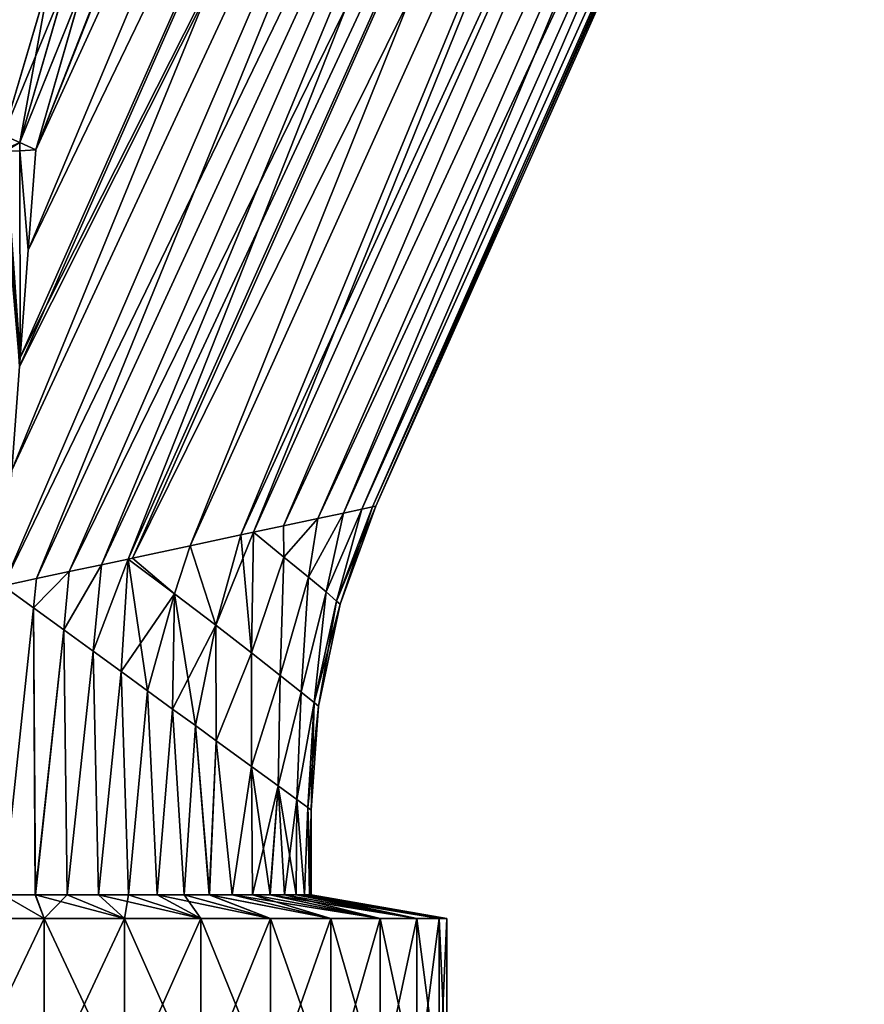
# Model space of a CAD drawing. Header units: millimetres. Extents: x -111 to 111, y -375 to 358.
# Tile 12 of 27: x 1 to 46, y 5 to 57. Entities that reach past the tile are written whole.
import ezdxf

# ---------------------------------------------------------------- set-up
doc = ezdxf.new("R2010")
doc.units = ezdxf.units.MM
doc.header["$LTSCALE"] = 65.185185
for name, color, linetype in [('10', 7, 'CONTINUOUS'), ('11', 7, 'CONTINUOUS'), ('14', 7, 'CONTINUOUS'), ('15', 7, 'CONTINUOUS'), ('16', 7, 'CONTINUOUS'), ('17', 7, 'CONTINUOUS'), ('21', 7, 'CONTINUOUS'), ('22', 7, 'CONTINUOUS'), ('34', 7, 'CONTINUOUS'), ('35', 7, 'CONTINUOUS'), ('36', 7, 'CONTINUOUS'), ('37', 7, 'CONTINUOUS'), ('38', 7, 'CONTINUOUS'), ('39', 7, 'CONTINUOUS'), ('6', 7, 'CONTINUOUS'), ('8', 7, 'CONTINUOUS'), ('9', 7, 'CONTINUOUS')]:
    doc.layers.add(name, color=color, linetype=linetype)

msp = doc.modelspace()

# ---------------------------------------------------------------- linework, layer by layer
at = {"layer": '10', "color": 7, "linetype": 'CONTINUOUS', "true_color": 0xa2afbf}
for points in [[(19.771, 31.22, -2.255), (19.958, 31.26), (17.859, 26.18, -2.646), (19.771, 31.22, -2.255)], [(19.958, 31.26), (18.049, 26.016), (17.859, 26.18, -2.646), (19.958, 31.26)], [(19.2, 31.098, -4.504), (19.771, 31.22, -2.255), (17.859, 26.18, -2.646), (19.2, 31.098, -4.504)], [(15.014, 30.205, -10.871), (16.843, 30.595, -8.852), (15.037, 28.522, -10.087), (15.014, 30.205, -10.871)], [(16.843, 30.595, -8.852), (16.345, 27.455, -7.74), (15.037, 28.522, -10.087), (16.843, 30.595, -8.852)], [(16.843, 30.595, -8.852), (18.232, 30.891, -6.713), (16.345, 27.455, -7.74), (16.843, 30.595, -8.852)], [(18.232, 30.891, -6.713), (17.289, 26.665, -5.242), (16.345, 27.455, -7.74), (18.232, 30.891, -6.713)], [(18.232, 30.891, -6.713), (19.2, 31.098, -4.504), (17.289, 26.665, -5.242), (18.232, 30.891, -6.713)], [(19.2, 31.098, -4.504), (17.859, 26.18, -2.646), (17.289, 26.665, -5.242), (19.2, 31.098, -4.504)], [(13.403, 29.861, -12.226), (15.014, 30.205, -10.871), (15.037, 28.522, -10.087), (13.403, 29.861, -12.226)], [(10.022, 29.139, -14.269), (12.735, 29.718, -12.704), (11.394, 24.882, -12.499), (10.022, 29.139, -14.269)], [(12.735, 29.718, -12.704), (13.403, 29.861, -12.226), (11.394, 24.882, -12.499), (12.735, 29.718, -12.704)], [(13.403, 29.861, -12.226), (13.297, 23.407, -10.44), (11.394, 24.882, -12.499), (13.403, 29.861, -12.226)], [(13.297, 23.407, -10.44), (13.403, 29.861, -12.226), (15.037, 28.522, -10.087), (13.297, 23.407, -10.44)], [(6.925, 28.478, -15.475), (10.022, 29.139, -14.269), (9.173, 26.572, -14.216), (6.925, 28.478, -15.475)], [(10.022, 29.139, -14.269), (11.394, 24.882, -12.499), (9.173, 26.572, -14.216), (10.022, 29.139, -14.269)], [(6.693, 28.429, -15.545), (6.925, 28.478, -15.475), (9.173, 26.572, -14.216), (6.693, 28.429, -15.545)], [(14.834, 22.197, -8.095), (13.297, 23.407, -10.44), (15.037, 28.522, -10.087), (14.834, 22.197, -8.095)], [(16.345, 27.455, -7.74), (14.834, 22.197, -8.095), (15.037, 28.522, -10.087), (16.345, 27.455, -7.74)], [(3.542, 27.756, -16.238), (5.261, 28.123, -15.916), (3.247, 24.636, -16.177), (3.542, 27.756, -16.238)], [(3.247, 24.636, -16.177), (5.261, 28.123, -15.916), (4.814, 23.496, -15.782), (3.247, 24.636, -16.177)], [(5.261, 28.123, -15.916), (6.693, 28.429, -15.545), (4.814, 23.496, -15.782), (5.261, 28.123, -15.916)], [(4.814, 23.496, -15.782), (6.693, 28.429, -15.545), (6.317, 22.403, -15.243), (4.814, 23.496, -15.782)], [(6.317, 22.403, -15.243), (6.693, 28.429, -15.545), (9.173, 26.572, -14.216), (6.317, 22.403, -15.243)], [(1.783, 27.382, -16.434), (3.542, 27.756, -16.238), (1.636, 25.808, -16.419), (1.783, 27.382, -16.434)], [(1.636, 25.808, -16.419), (3.542, 27.756, -16.238), (3.247, 24.636, -16.177), (1.636, 25.808, -16.419)], [(15.964, 21.296, -5.526), (14.834, 22.197, -8.095), (16.345, 27.455, -7.74), (15.964, 21.296, -5.526)], [(17.289, 26.665, -5.242), (15.964, 21.296, -5.526), (16.345, 27.455, -7.74), (17.289, 26.665, -5.242)], [(0, 27, -16.5), (1.783, 27.382, -16.434), (1.636, 25.808, -16.419), (0, 27, -16.5)], [(7.739, 21.367, -14.572), (6.317, 22.403, -15.243), (9.173, 26.572, -14.216), (7.739, 21.367, -14.572)], [(9.068, 20.399, -13.785), (7.739, 21.367, -14.572), (9.173, 26.572, -14.216), (9.068, 20.399, -13.785)], [(11.394, 24.882, -12.499), (9.068, 20.399, -13.785), (9.173, 26.572, -14.216), (11.394, 24.882, -12.499)], [(16.656, 20.74, -2.802), (15.964, 21.296, -5.526), (17.289, 26.665, -5.242), (16.656, 20.74, -2.802)], [(17.859, 26.18, -2.646), (16.656, 20.74, -2.802), (17.289, 26.665, -5.242), (17.859, 26.18, -2.646)], [(18.049, 26.016), (16.656, 20.74, -2.802), (17.859, 26.18, -2.646), (18.049, 26.016)], [(16.888, 20.551), (16.656, 20.74, -2.802), (18.049, 26.016), (16.888, 20.551)], [(10.293, 19.508, -12.896), (9.068, 20.399, -13.785), (11.394, 24.882, -12.499), (10.293, 19.508, -12.896)], [(11.408, 18.697, -11.921), (10.293, 19.508, -12.896), (11.394, 24.882, -12.499), (11.408, 18.697, -11.921)], [(13.297, 23.407, -10.44), (11.408, 18.697, -11.921), (11.394, 24.882, -12.499), (13.297, 23.407, -10.44)], [(13.294, 17.323, -9.773), (11.408, 18.697, -11.921), (13.297, 23.407, -10.44), (13.294, 17.323, -9.773)], [(14.834, 22.197, -8.095), (13.294, 17.323, -9.773), (13.297, 23.407, -10.44), (14.834, 22.197, -8.095)], [(14.727, 16.281, -7.441), (13.294, 17.323, -9.773), (14.834, 22.197, -8.095), (14.727, 16.281, -7.441)], [(15.964, 21.296, -5.526), (14.727, 16.281, -7.441), (14.834, 22.197, -8.095), (15.964, 21.296, -5.526)], [(15.723, 15.556, -5.003), (14.727, 16.281, -7.441), (15.964, 21.296, -5.526), (15.723, 15.556, -5.003)], [(16.656, 20.74, -2.802), (15.723, 15.556, -5.003), (15.964, 21.296, -5.526), (16.656, 20.74, -2.802)], [(16.308, 15.13, -2.51), (15.723, 15.556, -5.003), (16.656, 20.74, -2.802), (16.308, 15.13, -2.51)], [(16.888, 20.551), (16.308, 15.13, -2.51), (16.656, 20.74, -2.802), (16.888, 20.551)], [(16.5, 14.991), (16.308, 15.13, -2.51), (16.888, 20.551), (16.5, 14.991)]]:
    msp.add_3dface(points, dxfattribs=at)
at = {"layer": '11', "color": 7, "linetype": 'CONTINUOUS', "true_color": 0xa2afbf}
for points in [[(19.771, 31.22, 2.255), (19.2, 31.098, 4.504), (17.859, 26.18, 2.646), (19.771, 31.22, 2.255)], [(18.049, 26.016), (19.771, 31.22, 2.255), (17.859, 26.18, 2.646), (18.049, 26.016)], [(19.958, 31.26), (19.771, 31.22, 2.255), (18.049, 26.016), (19.958, 31.26)], [(16.843, 30.595, 8.852), (15.013, 30.205, 10.872), (15.037, 28.522, 10.087), (16.843, 30.595, 8.852)], [(16.345, 27.455, 7.74), (16.843, 30.595, 8.852), (15.037, 28.522, 10.087), (16.345, 27.455, 7.74)], [(18.232, 30.891, 6.713), (16.843, 30.595, 8.852), (16.345, 27.455, 7.74), (18.232, 30.891, 6.713)], [(17.289, 26.665, 5.242), (18.232, 30.891, 6.713), (16.345, 27.455, 7.74), (17.289, 26.665, 5.242)], [(19.2, 31.098, 4.504), (18.232, 30.891, 6.713), (17.289, 26.665, 5.242), (19.2, 31.098, 4.504)], [(17.859, 26.18, 2.646), (19.2, 31.098, 4.504), (17.289, 26.665, 5.242), (17.859, 26.18, 2.646)], [(15.013, 30.205, 10.872), (13.403, 29.861, 12.226), (15.037, 28.522, 10.087), (15.013, 30.205, 10.872)], [(12.735, 29.718, 12.705), (10.022, 29.139, 14.269), (11.394, 24.882, 12.499), (12.735, 29.718, 12.705)], [(13.297, 23.407, 10.44), (12.735, 29.718, 12.705), (11.394, 24.882, 12.499), (13.297, 23.407, 10.44)], [(13.403, 29.861, 12.226), (12.735, 29.718, 12.705), (13.297, 23.407, 10.44), (13.403, 29.861, 12.226)], [(15.037, 28.522, 10.087), (13.403, 29.861, 12.226), (13.297, 23.407, 10.44), (15.037, 28.522, 10.087)], [(10.022, 29.139, 14.269), (6.925, 28.478, 15.475), (9.173, 26.572, 14.216), (10.022, 29.139, 14.269)], [(11.394, 24.882, 12.499), (10.022, 29.139, 14.269), (9.173, 26.572, 14.216), (11.394, 24.882, 12.499)], [(6.925, 28.478, 15.475), (6.693, 28.429, 15.545), (9.173, 26.572, 14.216), (6.925, 28.478, 15.475)], [(14.834, 22.197, 8.095), (15.037, 28.522, 10.087), (13.297, 23.407, 10.44), (14.834, 22.197, 8.095)], [(16.345, 27.455, 7.74), (15.037, 28.522, 10.087), (14.834, 22.197, 8.095), (16.345, 27.455, 7.74)], [(5.261, 28.123, 15.916), (3.542, 27.756, 16.238), (3.247, 24.636, 16.177), (5.261, 28.123, 15.916)], [(4.814, 23.497, 15.782), (5.261, 28.123, 15.916), (3.247, 24.636, 16.177), (4.814, 23.497, 15.782)], [(6.693, 28.429, 15.545), (5.261, 28.123, 15.916), (4.814, 23.497, 15.782), (6.693, 28.429, 15.545)], [(6.317, 22.403, 15.243), (6.693, 28.429, 15.545), (4.814, 23.497, 15.782), (6.317, 22.403, 15.243)], [(7.739, 21.367, 14.572), (6.693, 28.429, 15.545), (6.317, 22.403, 15.243), (7.739, 21.367, 14.572)], [(9.173, 26.572, 14.216), (6.693, 28.429, 15.545), (7.739, 21.367, 14.572), (9.173, 26.572, 14.216)], [(3.542, 27.756, 16.238), (1.783, 27.382, 16.434), (1.636, 25.808, 16.419), (3.542, 27.756, 16.238)], [(3.247, 24.636, 16.177), (3.542, 27.756, 16.238), (1.636, 25.808, 16.419), (3.247, 24.636, 16.177)], [(15.964, 21.296, 5.526), (16.345, 27.455, 7.74), (14.834, 22.197, 8.095), (15.964, 21.296, 5.526)], [(17.289, 26.665, 5.242), (16.345, 27.455, 7.74), (15.964, 21.296, 5.526), (17.289, 26.665, 5.242)], [(1.783, 27.382, 16.434), (0, 27, 16.5), (1.636, 25.808, 16.419), (1.783, 27.382, 16.434)], [(9.068, 20.399, 13.785), (9.173, 26.572, 14.216), (7.739, 21.367, 14.572), (9.068, 20.399, 13.785)], [(10.293, 19.508, 12.896), (9.173, 26.572, 14.216), (9.068, 20.399, 13.785), (10.293, 19.508, 12.896)], [(11.394, 24.882, 12.499), (9.173, 26.572, 14.216), (10.293, 19.508, 12.896), (11.394, 24.882, 12.499)], [(16.656, 20.74, 2.802), (17.289, 26.665, 5.242), (15.964, 21.296, 5.526), (16.656, 20.74, 2.802)], [(17.859, 26.18, 2.646), (17.289, 26.665, 5.242), (16.656, 20.74, 2.802), (17.859, 26.18, 2.646)], [(16.888, 20.551), (17.859, 26.18, 2.646), (16.656, 20.74, 2.802), (16.888, 20.551)], [(16.888, 20.551), (18.049, 26.016), (17.859, 26.18, 2.646), (16.888, 20.551)], [(11.408, 18.697, 11.921), (11.394, 24.882, 12.499), (10.293, 19.508, 12.896), (11.408, 18.697, 11.921)], [(13.297, 23.407, 10.44), (11.394, 24.882, 12.499), (11.408, 18.697, 11.921), (13.297, 23.407, 10.44)], [(13.294, 17.323, 9.773), (13.297, 23.407, 10.44), (11.408, 18.697, 11.921), (13.294, 17.323, 9.773)], [(14.834, 22.197, 8.095), (13.297, 23.407, 10.44), (13.294, 17.323, 9.773), (14.834, 22.197, 8.095)], [(14.727, 16.281, 7.441), (14.834, 22.197, 8.095), (13.294, 17.323, 9.773), (14.727, 16.281, 7.441)], [(15.964, 21.296, 5.526), (14.834, 22.197, 8.095), (14.727, 16.281, 7.441), (15.964, 21.296, 5.526)], [(15.723, 15.556, 5.003), (15.964, 21.296, 5.526), (14.727, 16.281, 7.441), (15.723, 15.556, 5.003)], [(16.656, 20.74, 2.802), (15.964, 21.296, 5.526), (15.723, 15.556, 5.003), (16.656, 20.74, 2.802)], [(16.308, 15.13, 2.51), (16.656, 20.74, 2.802), (15.723, 15.556, 5.003), (16.308, 15.13, 2.51)], [(16.5, 14.991), (16.656, 20.74, 2.802), (16.308, 15.13, 2.51), (16.5, 14.991)], [(16.5, 14.991), (16.888, 20.551), (16.656, 20.74, 2.802), (16.5, 14.991)]]:
    msp.add_3dface(points, dxfattribs=at)
at = {"layer": '14', "color": 7, "linetype": 'CONTINUOUS', "true_color": 0xa2afbf}
for points in [[(-0.122, 50.255, 14.097), (0.914, 39.211, 15.974), (0.897, 50.277, 14.194), (-0.122, 50.255, 14.097)], [(0.878, 38.729, 16.016), (0.914, 39.211, 15.974), (-0.122, 50.255, 14.097), (0.878, 38.729, 16.016)], [(1.344, 44.963, 15.34), (1.749, 50.342, 14.488), (0.897, 50.277, 14.194), (1.344, 44.963, 15.34)], [(0.914, 39.211, 15.974), (1.344, 44.963, 15.34), (0.897, 50.277, 14.194), (0.914, 39.211, 15.974)]]:
    msp.add_3dface(points, dxfattribs=at)
at = {"layer": '15', "color": 7, "linetype": 'CONTINUOUS', "true_color": 0xa2afbf}
for points in [[(0.897, 50.277, -14.194), (0.914, 39.211, -15.974), (0.122, 50.255, -14.097), (0.897, 50.277, -14.194)], [(0.914, 39.211, -15.974), (0.878, 38.729, -16.016), (0.122, 50.255, -14.097), (0.914, 39.211, -15.974)], [(1.749, 50.342, -14.488), (1.344, 44.963, -15.34), (0.897, 50.277, -14.194), (1.749, 50.342, -14.488)], [(1.344, 44.963, -15.34), (0.914, 39.211, -15.974), (0.897, 50.277, -14.194), (1.344, 44.963, -15.34)]]:
    msp.add_3dface(points, dxfattribs=at)
at = {"layer": '16', "color": 7, "linetype": 'CONTINUOUS', "true_color": 0xa2afbf}
for points in [[(2.513, 59.656, 13.773), (0, 51.121, 14), (0.902, 50.719, 14.124), (2.513, 59.656, 13.773)], [(3.425, 59.471, 13.715), (2.513, 59.656, 13.773), (0.902, 50.719, 14.124), (3.425, 59.471, 13.715)], [(4.298, 59.192, 13.878), (3.425, 59.471, 13.715), (0.902, 50.719, 14.124), (4.298, 59.192, 13.878)], [(1.749, 50.342, 14.488), (4.298, 59.192, 13.878), (0.902, 50.719, 14.124), (1.749, 50.342, 14.488)], [(1.749, 50.342, 14.488), (5.052, 58.776, 14.255), (4.298, 59.192, 13.878), (1.749, 50.342, 14.488)]]:
    msp.add_3dface(points, dxfattribs=at)
at = {"layer": '17', "color": 7, "linetype": 'CONTINUOUS', "true_color": 0xa2afbf}
for points in [[(0, 51.121, 14), (-0.122, 50.255, 14.097), (0.902, 50.719, 14.124), (0, 51.121, 14)], [(-0.122, 50.255, 14.097), (0.897, 50.277, 14.194), (0.902, 50.719, 14.124), (-0.122, 50.255, 14.097)], [(0.897, 50.277, 14.194), (1.749, 50.342, 14.488), (0.902, 50.719, 14.124), (0.897, 50.277, 14.194)]]:
    msp.add_3dface(points, dxfattribs=at)
at = {"layer": '21', "color": 7, "linetype": 'CONTINUOUS', "true_color": 0xa2afbf}
for points in [[(0, 51.121, -14), (2.504, 59.619, -13.774), (3.414, 59.436, -13.717), (0, 51.121, -14)], [(0, 51.121, -14), (3.414, 59.436, -13.717), (0.902, 50.719, -14.124), (0, 51.121, -14)], [(3.414, 59.436, -13.717), (4.287, 59.157, -13.881), (0.902, 50.719, -14.124), (3.414, 59.436, -13.717)], [(4.287, 59.157, -13.881), (1.749, 50.342, -14.488), (0.902, 50.719, -14.124), (4.287, 59.157, -13.881)], [(5.038, 58.736, -14.257), (1.749, 50.342, -14.488), (4.287, 59.157, -13.881), (5.038, 58.736, -14.257)]]:
    msp.add_3dface(points, dxfattribs=at)
at = {"layer": '22', "color": 7, "linetype": 'CONTINUOUS', "true_color": 0xa2afbf}
for points in [[(0.122, 50.255, -14.097), (0, 51.121, -14), (0.902, 50.719, -14.124), (0.122, 50.255, -14.097)], [(0.897, 50.277, -14.194), (0.122, 50.255, -14.097), (0.902, 50.719, -14.124), (0.897, 50.277, -14.194)], [(1.749, 50.342, -14.488), (0.897, 50.277, -14.194), (0.902, 50.719, -14.124), (1.749, 50.342, -14.488)]]:
    msp.add_3dface(points, dxfattribs=at)
at = {"layer": '34', "color": 7, "linetype": 'CONTINUOUS', "true_color": 0xa2afbf}
for points in [[(0, 27, -16.5), (1.636, 25.808, -16.419), (0, 10.46, -16.5), (0, 27, -16.5)], [(0, 10.46, -16.5), (1.636, 25.808, -16.419), (1.725, 10.46, -16.41), (0, 10.46, -16.5)], [(1.636, 25.808, -16.419), (3.247, 24.636, -16.177), (1.725, 10.46, -16.41), (1.636, 25.808, -16.419)], [(1.725, 10.46, -16.41), (3.247, 24.636, -16.177), (3.431, 10.46, -16.139), (1.725, 10.46, -16.41)], [(3.247, 24.636, -16.177), (4.814, 23.496, -15.782), (3.431, 10.46, -16.139), (3.247, 24.636, -16.177)], [(3.431, 10.46, -16.139), (4.814, 23.496, -15.782), (5.099, 10.46, -15.692), (3.431, 10.46, -16.139)], [(4.814, 23.496, -15.782), (6.317, 22.403, -15.243), (5.099, 10.46, -15.692), (4.814, 23.496, -15.782)], [(5.099, 10.46, -15.692), (6.317, 22.403, -15.243), (6.711, 10.46, -15.074), (5.099, 10.46, -15.692)], [(6.317, 22.403, -15.243), (7.739, 21.367, -14.572), (6.711, 10.46, -15.074), (6.317, 22.403, -15.243)], [(6.711, 10.46, -15.074), (7.739, 21.367, -14.572), (8.25, 10.46, -14.289), (6.711, 10.46, -15.074)], [(7.739, 21.367, -14.572), (9.068, 20.399, -13.785), (8.25, 10.46, -14.289), (7.739, 21.367, -14.572)], [(8.25, 10.46, -14.289), (9.068, 20.399, -13.785), (9.698, 10.46, -13.349), (8.25, 10.46, -14.289)], [(9.068, 20.399, -13.785), (10.293, 19.508, -12.896), (9.698, 10.46, -13.349), (9.068, 20.399, -13.785)], [(9.698, 10.46, -13.349), (10.293, 19.508, -12.896), (11.041, 10.46, -12.262), (9.698, 10.46, -13.349)], [(10.293, 19.508, -12.896), (11.408, 18.697, -11.921), (11.041, 10.46, -12.262), (10.293, 19.508, -12.896)], [(11.041, 10.46, -12.262), (11.408, 18.697, -11.921), (12.262, 10.46, -11.041), (11.041, 10.46, -12.262)], [(11.408, 18.697, -11.921), (13.294, 17.323, -9.773), (12.262, 10.46, -11.041), (11.408, 18.697, -11.921)], [(12.262, 10.46, -11.041), (13.294, 17.323, -9.773), (13.349, 10.46, -9.698), (12.262, 10.46, -11.041)], [(13.294, 17.323, -9.773), (14.727, 16.281, -7.441), (13.349, 10.46, -9.698), (13.294, 17.323, -9.773)], [(13.349, 10.46, -9.698), (14.727, 16.281, -7.441), (14.289, 10.46, -8.25), (13.349, 10.46, -9.698)], [(14.289, 10.46, -8.25), (14.727, 16.281, -7.441), (15.074, 10.46, -6.711), (14.289, 10.46, -8.25)], [(14.727, 16.281, -7.441), (15.723, 15.556, -5.003), (15.074, 10.46, -6.711), (14.727, 16.281, -7.441)], [(15.074, 10.46, -6.711), (15.723, 15.556, -5.003), (15.692, 10.46, -5.099), (15.074, 10.46, -6.711)], [(15.692, 10.46, -5.099), (15.723, 15.556, -5.003), (16.139, 10.46, -3.431), (15.692, 10.46, -5.099)], [(15.723, 15.556, -5.003), (16.308, 15.13, -2.51), (16.139, 10.46, -3.431), (15.723, 15.556, -5.003)], [(16.139, 10.46, -3.431), (16.308, 15.13, -2.51), (16.41, 10.46, -1.725), (16.139, 10.46, -3.431)], [(16.308, 15.13, -2.51), (16.5, 14.991), (16.41, 10.46, -1.725), (16.308, 15.13, -2.51)], [(16.41, 10.46, -1.725), (16.5, 14.991), (16.5, 10.46), (16.41, 10.46, -1.725)]]:
    msp.add_3dface(points, dxfattribs=at)
at = {"layer": '35', "color": 7, "linetype": 'CONTINUOUS', "true_color": 0xa2afbf}
for points in [[(-2.192, 9.181, -23.649), (0, 10.46, -16.5), (2.192, 9.181, -23.649), (-2.192, 9.181, -23.649)], [(0, 10.46, -16.5), (1.725, 10.46, -16.41), (2.192, 9.181, -23.649), (0, 10.46, -16.5)], [(1.725, 10.46, -16.41), (3.431, 10.46, -16.139), (2.192, 9.181, -23.649), (1.725, 10.46, -16.41)], [(2.192, 9.181, -23.649), (3.431, 10.46, -16.139), (6.5, 9.181, -22.843), (2.192, 9.181, -23.649)], [(3.431, 10.46, -16.139), (5.099, 10.46, -15.692), (6.5, 9.181, -22.843), (3.431, 10.46, -16.139)], [(5.099, 10.46, -15.692), (6.711, 10.46, -15.074), (6.5, 9.181, -22.843), (5.099, 10.46, -15.692)], [(6.5, 9.181, -22.843), (6.711, 10.46, -15.074), (10.587, 9.181, -21.26), (6.5, 9.181, -22.843)], [(6.711, 10.46, -15.074), (8.25, 10.46, -14.289), (10.587, 9.181, -21.26), (6.711, 10.46, -15.074)], [(8.25, 10.46, -14.289), (9.698, 10.46, -13.349), (10.587, 9.181, -21.26), (8.25, 10.46, -14.289)], [(9.698, 10.46, -13.349), (11.041, 10.46, -12.262), (14.313, 9.181, -18.952), (9.698, 10.46, -13.349)], [(10.587, 9.181, -21.26), (9.698, 10.46, -13.349), (14.313, 9.181, -18.952), (10.587, 9.181, -21.26)], [(11.041, 10.46, -12.262), (12.262, 10.46, -11.041), (17.552, 9.181, -15.999), (11.041, 10.46, -12.262)], [(14.313, 9.181, -18.952), (11.041, 10.46, -12.262), (17.552, 9.181, -15.999), (14.313, 9.181, -18.952)], [(12.262, 10.46, -11.041), (13.349, 10.46, -9.698), (17.552, 9.181, -15.999), (12.262, 10.46, -11.041)], [(13.349, 10.46, -9.698), (14.289, 10.46, -8.25), (20.193, 9.181, -12.502), (13.349, 10.46, -9.698)], [(17.552, 9.181, -15.999), (13.349, 10.46, -9.698), (20.193, 9.181, -12.502), (17.552, 9.181, -15.999)], [(14.289, 10.46, -8.25), (15.074, 10.46, -6.711), (20.193, 9.181, -12.502), (14.289, 10.46, -8.25)], [(15.074, 10.46, -6.711), (15.692, 10.46, -5.099), (22.147, 9.181, -8.579), (15.074, 10.46, -6.711)], [(20.193, 9.181, -12.502), (15.074, 10.46, -6.711), (22.147, 9.181, -8.579), (20.193, 9.181, -12.502)], [(15.692, 10.46, -5.099), (16.139, 10.46, -3.431), (22.147, 9.181, -8.579), (15.692, 10.46, -5.099)], [(16.139, 10.46, -3.431), (16.41, 10.46, -1.725), (23.346, 9.181, -4.364), (16.139, 10.46, -3.431)], [(22.147, 9.181, -8.579), (16.139, 10.46, -3.431), (23.346, 9.181, -4.364), (22.147, 9.181, -8.579)], [(16.41, 10.46, -1.725), (16.5, 10.46), (23.346, 9.181, -4.364), (16.41, 10.46, -1.725)], [(23.346, 9.181, -4.364), (16.5, 10.46), (23.75, 9.181), (23.346, 9.181, -4.364)]]:
    msp.add_3dface(points, dxfattribs=at)
at = {"layer": '36', "color": 7, "linetype": 'CONTINUOUS', "true_color": 0xa2afbf}
for points in [[(2.196, 0, -23.648), (-2.196, 0, -23.648), (2.192, 9.181, -23.649), (2.196, 0, -23.648)], [(-2.196, 0, -23.648), (-2.192, 9.181, -23.649), (2.192, 9.181, -23.649), (-2.196, 0, -23.648)], [(2.196, 0, -23.648), (2.192, 9.181, -23.649), (6.5, 9.181, -22.843), (2.196, 0, -23.648)], [(6.503, 0, -22.841), (2.196, 0, -23.648), (6.5, 9.181, -22.843), (6.503, 0, -22.841)], [(6.503, 0, -22.841), (6.5, 9.181, -22.843), (10.587, 9.181, -21.26), (6.503, 0, -22.841)], [(10.584, 0, -21.259), (6.503, 0, -22.841), (10.587, 9.181, -21.26), (10.584, 0, -21.259)], [(14.309, 0, -18.955), (10.584, 0, -21.259), (14.313, 9.181, -18.952), (14.309, 0, -18.955)], [(10.584, 0, -21.259), (10.587, 9.181, -21.26), (14.313, 9.181, -18.952), (10.584, 0, -21.259)], [(17.554, 0, -15.997), (14.309, 0, -18.955), (17.552, 9.181, -15.999), (17.554, 0, -15.997)], [(14.309, 0, -18.955), (14.313, 9.181, -18.952), (17.552, 9.181, -15.999), (14.309, 0, -18.955)], [(17.554, 0, -15.997), (17.552, 9.181, -15.999), (20.193, 9.181, -12.502), (17.554, 0, -15.997)], [(20.195, 0, -12.497), (17.554, 0, -15.997), (20.193, 9.181, -12.502), (20.195, 0, -12.497)], [(20.195, 0, -12.497), (20.193, 9.181, -12.502), (22.147, 9.181, -8.579), (20.195, 0, -12.497)], [(22.144, 0, -8.579), (20.195, 0, -12.497), (22.147, 9.181, -8.579), (22.144, 0, -8.579)], [(23.343, 0, -4.376), (22.144, 0, -8.579), (23.346, 9.181, -4.364), (23.343, 0, -4.376)], [(22.144, 0, -8.579), (22.147, 9.181, -8.579), (23.346, 9.181, -4.364), (22.144, 0, -8.579)], [(23.75, 0), (23.343, 0, -4.376), (23.75, 9.181), (23.75, 0)], [(23.343, 0, -4.376), (23.346, 9.181, -4.364), (23.75, 9.181), (23.343, 0, -4.376)]]:
    msp.add_3dface(points, dxfattribs=at)
at = {"layer": '37', "color": 7, "linetype": 'CONTINUOUS', "true_color": 0xa2afbf}
for points in [[(1.636, 25.808, 16.419), (0, 27, 16.5), (0.001, 10.46, 16.5), (1.636, 25.808, 16.419)], [(1.726, 10.46, 16.41), (1.636, 25.808, 16.419), (0.001, 10.46, 16.5), (1.726, 10.46, 16.41)], [(3.247, 24.636, 16.177), (1.636, 25.808, 16.419), (1.726, 10.46, 16.41), (3.247, 24.636, 16.177)], [(3.432, 10.46, 16.139), (3.247, 24.636, 16.177), (1.726, 10.46, 16.41), (3.432, 10.46, 16.139)], [(4.814, 23.497, 15.782), (3.247, 24.636, 16.177), (3.432, 10.46, 16.139), (4.814, 23.497, 15.782)], [(5.1, 10.46, 15.692), (4.814, 23.497, 15.782), (3.432, 10.46, 16.139), (5.1, 10.46, 15.692)], [(6.317, 22.403, 15.243), (4.814, 23.497, 15.782), (5.1, 10.46, 15.692), (6.317, 22.403, 15.243)], [(6.712, 10.46, 15.073), (6.317, 22.403, 15.243), (5.1, 10.46, 15.692), (6.712, 10.46, 15.073)], [(7.739, 21.367, 14.572), (6.317, 22.403, 15.243), (6.712, 10.46, 15.073), (7.739, 21.367, 14.572)], [(8.251, 10.46, 14.289), (7.739, 21.367, 14.572), (6.712, 10.46, 15.073), (8.251, 10.46, 14.289)], [(9.068, 20.399, 13.785), (7.739, 21.367, 14.572), (8.251, 10.46, 14.289), (9.068, 20.399, 13.785)], [(9.7, 10.46, 13.348), (9.068, 20.399, 13.785), (8.251, 10.46, 14.289), (9.7, 10.46, 13.348)], [(10.293, 19.508, 12.896), (9.068, 20.399, 13.785), (9.7, 10.46, 13.348), (10.293, 19.508, 12.896)], [(11.042, 10.46, 12.261), (10.293, 19.508, 12.896), (9.7, 10.46, 13.348), (11.042, 10.46, 12.261)], [(11.408, 18.697, 11.921), (10.293, 19.508, 12.896), (11.042, 10.46, 12.261), (11.408, 18.697, 11.921)], [(12.263, 10.46, 11.04), (11.408, 18.697, 11.921), (11.042, 10.46, 12.261), (12.263, 10.46, 11.04)], [(13.294, 17.323, 9.773), (11.408, 18.697, 11.921), (12.263, 10.46, 11.04), (13.294, 17.323, 9.773)], [(13.35, 10.46, 9.697), (13.294, 17.323, 9.773), (12.263, 10.46, 11.04), (13.35, 10.46, 9.697)], [(14.727, 16.281, 7.441), (13.294, 17.323, 9.773), (14.29, 10.46, 8.249), (14.727, 16.281, 7.441)], [(14.29, 10.46, 8.249), (13.294, 17.323, 9.773), (13.35, 10.46, 9.697), (14.29, 10.46, 8.249)], [(15.074, 10.46, 6.71), (14.727, 16.281, 7.441), (14.29, 10.46, 8.249), (15.074, 10.46, 6.71)], [(15.723, 15.556, 5.003), (14.727, 16.281, 7.441), (15.693, 10.46, 5.098), (15.723, 15.556, 5.003)], [(15.693, 10.46, 5.098), (14.727, 16.281, 7.441), (15.074, 10.46, 6.71), (15.693, 10.46, 5.098)], [(16.14, 10.46, 3.43), (15.723, 15.556, 5.003), (15.693, 10.46, 5.098), (16.14, 10.46, 3.43)], [(16.308, 15.13, 2.51), (15.723, 15.556, 5.003), (16.14, 10.46, 3.43), (16.308, 15.13, 2.51)], [(16.41, 10.46, 1.724), (16.308, 15.13, 2.51), (16.14, 10.46, 3.43), (16.41, 10.46, 1.724)], [(16.5, 14.991), (16.308, 15.13, 2.51), (16.5, 10.46), (16.5, 14.991)], [(16.5, 10.46), (16.308, 15.13, 2.51), (16.41, 10.46, 1.724), (16.5, 10.46)]]:
    msp.add_3dface(points, dxfattribs=at)
at = {"layer": '38', "color": 7, "linetype": 'CONTINUOUS', "true_color": 0xa2afbf}
for points in [[(2.192, 9.181, 23.649), (0.001, 10.46, 16.5), (-2.191, 9.181, 23.649), (2.192, 9.181, 23.649)], [(1.726, 10.46, 16.41), (0.001, 10.46, 16.5), (2.192, 9.181, 23.649), (1.726, 10.46, 16.41)], [(3.432, 10.46, 16.139), (1.726, 10.46, 16.41), (6.5, 9.181, 22.843), (3.432, 10.46, 16.139)], [(6.5, 9.181, 22.843), (1.726, 10.46, 16.41), (2.192, 9.181, 23.649), (6.5, 9.181, 22.843)], [(5.1, 10.46, 15.692), (3.432, 10.46, 16.139), (6.5, 9.181, 22.843), (5.1, 10.46, 15.692)], [(6.712, 10.46, 15.073), (5.1, 10.46, 15.692), (10.587, 9.181, 21.26), (6.712, 10.46, 15.073)], [(10.587, 9.181, 21.26), (5.1, 10.46, 15.692), (6.5, 9.181, 22.843), (10.587, 9.181, 21.26)], [(8.251, 10.46, 14.289), (6.712, 10.46, 15.073), (10.587, 9.181, 21.26), (8.251, 10.46, 14.289)], [(9.7, 10.46, 13.348), (8.251, 10.46, 14.289), (14.313, 9.181, 18.953), (9.7, 10.46, 13.348)], [(14.313, 9.181, 18.953), (8.251, 10.46, 14.289), (10.587, 9.181, 21.26), (14.313, 9.181, 18.953)], [(11.042, 10.46, 12.261), (9.7, 10.46, 13.348), (14.313, 9.181, 18.953), (11.042, 10.46, 12.261)], [(12.263, 10.46, 11.04), (11.042, 10.46, 12.261), (17.552, 9.181, 16), (12.263, 10.46, 11.04)], [(17.552, 9.181, 16), (11.042, 10.46, 12.261), (14.313, 9.181, 18.953), (17.552, 9.181, 16)], [(13.35, 10.46, 9.697), (12.263, 10.46, 11.04), (20.193, 9.181, 12.502), (13.35, 10.46, 9.697)], [(20.193, 9.181, 12.502), (12.263, 10.46, 11.04), (17.552, 9.181, 16), (20.193, 9.181, 12.502)], [(14.29, 10.46, 8.249), (13.35, 10.46, 9.697), (20.193, 9.181, 12.502), (14.29, 10.46, 8.249)], [(15.074, 10.46, 6.71), (14.29, 10.46, 8.249), (22.146, 9.181, 8.579), (15.074, 10.46, 6.71)], [(22.146, 9.181, 8.579), (14.29, 10.46, 8.249), (20.193, 9.181, 12.502), (22.146, 9.181, 8.579)], [(15.693, 10.46, 5.098), (15.074, 10.46, 6.71), (22.146, 9.181, 8.579), (15.693, 10.46, 5.098)], [(16.14, 10.46, 3.43), (15.693, 10.46, 5.098), (23.346, 9.181, 4.364), (16.14, 10.46, 3.43)], [(23.346, 9.181, 4.364), (15.693, 10.46, 5.098), (22.146, 9.181, 8.579), (23.346, 9.181, 4.364)], [(16.41, 10.46, 1.724), (16.14, 10.46, 3.43), (23.346, 9.181, 4.364), (16.41, 10.46, 1.724)], [(23.75, 9.181), (16.5, 10.46), (16.41, 10.46, 1.724), (23.75, 9.181)], [(23.75, 9.181), (16.41, 10.46, 1.724), (23.346, 9.181, 4.364), (23.75, 9.181)]]:
    msp.add_3dface(points, dxfattribs=at)
at = {"layer": '39', "color": 7, "linetype": 'CONTINUOUS', "true_color": 0xa2afbf}
for points in [[(-2.195, 0, 23.648), (2.197, 0, 23.648), (-2.191, 9.181, 23.649), (-2.195, 0, 23.648)], [(2.197, 0, 23.648), (2.192, 9.181, 23.649), (-2.191, 9.181, 23.649), (2.197, 0, 23.648)], [(2.197, 0, 23.648), (6.503, 0, 22.841), (2.192, 9.181, 23.649), (2.197, 0, 23.648)], [(6.503, 0, 22.841), (6.5, 9.181, 22.843), (2.192, 9.181, 23.649), (6.503, 0, 22.841)], [(6.503, 0, 22.841), (10.584, 0, 21.259), (6.5, 9.181, 22.843), (6.503, 0, 22.841)], [(10.584, 0, 21.259), (10.587, 9.181, 21.26), (6.5, 9.181, 22.843), (10.584, 0, 21.259)], [(10.584, 0, 21.259), (14.308, 0, 18.955), (10.587, 9.181, 21.26), (10.584, 0, 21.259)], [(14.308, 0, 18.955), (14.313, 9.181, 18.953), (10.587, 9.181, 21.26), (14.308, 0, 18.955)], [(14.308, 0, 18.955), (17.554, 0, 15.998), (14.313, 9.181, 18.953), (14.308, 0, 18.955)], [(17.554, 0, 15.998), (17.552, 9.181, 16), (14.313, 9.181, 18.953), (17.554, 0, 15.998)], [(17.554, 0, 15.998), (20.194, 0, 12.498), (17.552, 9.181, 16), (17.554, 0, 15.998)], [(20.194, 0, 12.498), (20.193, 9.181, 12.502), (17.552, 9.181, 16), (20.194, 0, 12.498)], [(20.194, 0, 12.498), (22.144, 0, 8.579), (20.193, 9.181, 12.502), (20.194, 0, 12.498)], [(22.144, 0, 8.579), (22.146, 9.181, 8.579), (20.193, 9.181, 12.502), (22.144, 0, 8.579)], [(22.144, 0, 8.579), (23.343, 0, 4.376), (22.146, 9.181, 8.579), (22.144, 0, 8.579)], [(23.343, 0, 4.376), (23.346, 9.181, 4.364), (22.146, 9.181, 8.579), (23.343, 0, 4.376)], [(23.343, 0, 4.376), (23.75, 0), (23.346, 9.181, 4.364), (23.343, 0, 4.376)], [(23.75, 0), (23.75, 9.181), (23.346, 9.181, 4.364), (23.75, 0)]]:
    msp.add_3dface(points, dxfattribs=at)
at = {"layer": '6', "color": 7, "linetype": 'CONTINUOUS', "true_color": 0xa2afbf}
for points in [[(24.324, 99.7, 14.773), (21.738, 100.852, 12.985), (1.749, 50.342, 14.488), (24.324, 99.7, 14.773)], [(1.749, 50.342, 14.488), (21.738, 100.852, 12.985), (5.052, 58.776, 14.255), (1.749, 50.342, 14.488)], [(27.186, 98.426, 15.952), (24.324, 99.7, 14.773), (1.344, 44.963, 15.34), (27.186, 98.426, 15.952)], [(1.344, 44.963, 15.34), (24.324, 99.7, 14.773), (1.749, 50.342, 14.488), (1.344, 44.963, 15.34)], [(24.324, 99.7, -14.773), (27.186, 98.426, -15.952), (1.344, 44.963, -15.34), (24.324, 99.7, -14.773)], [(1.749, 50.342, -14.488), (24.324, 99.7, -14.773), (1.344, 44.963, -15.34), (1.749, 50.342, -14.488)], [(5.038, 58.736, -14.257), (24.324, 99.7, -14.773), (1.749, 50.342, -14.488), (5.038, 58.736, -14.257)], [(30.207, 97.081, 16.475), (27.186, 98.426, 15.952), (0.466, 33.189, 16.367), (30.207, 97.081, 16.475)], [(0.466, 33.189, 16.367), (27.186, 98.426, 15.952), (0.878, 38.729, 16.016), (0.466, 33.189, 16.367)], [(0.878, 38.729, 16.016), (27.186, 98.426, 15.952), (0.914, 39.211, 15.974), (0.878, 38.729, 16.016)], [(0.914, 39.211, 15.974), (27.186, 98.426, 15.952), (1.344, 44.963, 15.34), (0.914, 39.211, 15.974)], [(27.186, 98.426, -15.952), (30.207, 97.081, -16.475), (0.914, 39.211, -15.974), (27.186, 98.426, -15.952)], [(1.344, 44.963, -15.34), (27.186, 98.426, -15.952), (0.914, 39.211, -15.974), (1.344, 44.963, -15.34)], [(1.783, 27.382, 16.434), (30.207, 97.081, 16.475), (0, 27, 16.5), (1.783, 27.382, 16.434)], [(0, 27, 16.5), (30.207, 97.081, 16.475), (0.466, 33.189, 16.367), (0, 27, 16.5)], [(30.207, 97.081, -16.475), (33.262, 95.721, -16.319), (0, 27, -16.5), (30.207, 97.081, -16.475)], [(0.466, 33.189, -16.367), (30.207, 97.081, -16.475), (0, 27, -16.5), (0.466, 33.189, -16.367)], [(0.878, 38.729, -16.016), (30.207, 97.081, -16.475), (0.466, 33.189, -16.367), (0.878, 38.729, -16.016)], [(0.914, 39.211, -15.974), (30.207, 97.081, -16.475), (0.878, 38.729, -16.016), (0.914, 39.211, -15.974)], [(33.262, 95.721, 16.319), (30.207, 97.081, 16.475), (1.783, 27.382, 16.434), (33.262, 95.721, 16.319)], [(0, 27, -16.5), (33.262, 95.721, -16.319), (1.783, 27.382, -16.434), (0, 27, -16.5)], [(3.542, 27.756, 16.238), (33.262, 95.721, 16.319), (1.783, 27.382, 16.434), (3.542, 27.756, 16.238)], [(1.783, 27.382, -16.434), (33.262, 95.721, -16.319), (3.542, 27.756, -16.238), (1.783, 27.382, -16.434)], [(5.261, 28.123, 15.916), (33.262, 95.721, 16.319), (3.542, 27.756, 16.238), (5.261, 28.123, 15.916)], [(33.262, 95.721, -16.319), (36.225, 94.401, -15.492), (3.542, 27.756, -16.238), (33.262, 95.721, -16.319)], [(6.693, 28.429, 15.545), (33.262, 95.721, 16.319), (5.261, 28.123, 15.916), (6.693, 28.429, 15.545)], [(36.225, 94.401, 15.492), (33.262, 95.721, 16.319), (6.693, 28.429, 15.545), (36.225, 94.401, 15.492)], [(3.542, 27.756, -16.238), (36.225, 94.401, -15.492), (5.261, 28.123, -15.916), (3.542, 27.756, -16.238)], [(5.261, 28.123, -15.916), (36.225, 94.401, -15.492), (6.693, 28.429, -15.545), (5.261, 28.123, -15.916)], [(6.925, 28.478, 15.475), (36.225, 94.401, 15.492), (6.693, 28.429, 15.545), (6.925, 28.478, 15.475)], [(6.693, 28.429, -15.545), (36.225, 94.401, -15.492), (6.925, 28.478, -15.475), (6.693, 28.429, -15.545)], [(10.022, 29.139, 14.269), (36.225, 94.401, 15.492), (6.925, 28.478, 15.475), (10.022, 29.139, 14.269)], [(36.225, 94.401, -15.492), (38.975, 93.177, -14.027), (6.925, 28.478, -15.475), (36.225, 94.401, -15.492)], [(38.975, 93.177, 14.027), (36.225, 94.401, 15.492), (10.022, 29.139, 14.269), (38.975, 93.177, 14.027)], [(6.925, 28.478, -15.475), (38.975, 93.177, -14.027), (10.022, 29.139, -14.269), (6.925, 28.478, -15.475)], [(12.735, 29.718, 12.705), (38.975, 93.177, 14.027), (10.022, 29.139, 14.269), (12.735, 29.718, 12.705)], [(10.022, 29.139, -14.269), (38.975, 93.177, -14.027), (12.735, 29.718, -12.704), (10.022, 29.139, -14.269)], [(13.403, 29.861, 12.226), (38.975, 93.177, 14.027), (12.735, 29.718, 12.705), (13.403, 29.861, 12.226)], [(38.975, 93.177, -14.027), (41.398, 92.098, -11.984), (12.735, 29.718, -12.704), (38.975, 93.177, -14.027)], [(41.398, 92.098, 11.984), (38.975, 93.177, 14.027), (13.403, 29.861, 12.226), (41.398, 92.098, 11.984)], [(12.735, 29.718, -12.704), (41.398, 92.098, -11.984), (13.403, 29.861, -12.226), (12.735, 29.718, -12.704)], [(15.013, 30.205, 10.872), (41.398, 92.098, 11.984), (13.403, 29.861, 12.226), (15.013, 30.205, 10.872)], [(13.403, 29.861, -12.226), (41.398, 92.098, -11.984), (15.014, 30.205, -10.871), (13.403, 29.861, -12.226)], [(43.395, 91.209, 9.448), (41.398, 92.098, 11.984), (15.013, 30.205, 10.872), (43.395, 91.209, 9.448)], [(41.398, 92.098, -11.984), (43.395, 91.209, -9.449), (15.014, 30.205, -10.871), (41.398, 92.098, -11.984)], [(16.843, 30.595, 8.852), (43.395, 91.209, 9.448), (15.013, 30.205, 10.872), (16.843, 30.595, 8.852)], [(15.014, 30.205, -10.871), (43.395, 91.209, -9.449), (16.843, 30.595, -8.852), (15.014, 30.205, -10.871)], [(18.232, 30.891, 6.713), (43.395, 91.209, 9.448), (16.843, 30.595, 8.852), (18.232, 30.891, 6.713)], [(43.395, 91.209, -9.449), (44.883, 90.547, -6.524), (16.843, 30.595, -8.852), (43.395, 91.209, -9.449)], [(44.883, 90.547, 6.524), (43.395, 91.209, 9.448), (18.232, 30.891, 6.713), (44.883, 90.547, 6.524)], [(16.843, 30.595, -8.852), (44.883, 90.547, -6.524), (18.232, 30.891, -6.713), (16.843, 30.595, -8.852)], [(19.2, 31.098, 4.504), (44.883, 90.547, 6.524), (18.232, 30.891, 6.713), (19.2, 31.098, 4.504)], [(18.232, 30.891, -6.713), (44.883, 90.547, -6.524), (19.2, 31.098, -4.504), (18.232, 30.891, -6.713)], [(45.801, 90.138, 3.33), (44.883, 90.547, 6.524), (19.2, 31.098, 4.504), (45.801, 90.138, 3.33)], [(44.883, 90.547, -6.524), (45.801, 90.138, -3.33), (19.2, 31.098, -4.504), (44.883, 90.547, -6.524)], [(19.771, 31.22, 2.255), (45.801, 90.138, 3.33), (19.2, 31.098, 4.504), (19.771, 31.22, 2.255)], [(19.2, 31.098, -4.504), (45.801, 90.138, -3.33), (19.771, 31.22, -2.255), (19.2, 31.098, -4.504)], [(19.958, 31.26), (45.801, 90.138, 3.33), (19.771, 31.22, 2.255), (19.958, 31.26)], [(45.801, 90.138, -3.33), (46.111, 90, 0), (19.771, 31.22, -2.255), (45.801, 90.138, -3.33)], [(46.111, 90, 0), (45.801, 90.138, 3.33), (19.958, 31.26), (46.111, 90, 0)], [(19.771, 31.22, -2.255), (46.111, 90, 0), (19.958, 31.26), (19.771, 31.22, -2.255)]]:
    msp.add_3dface(points, dxfattribs=at)
at = {"layer": '8', "color": 7, "linetype": 'CONTINUOUS', "true_color": 0xa2afbf}
for points in [[(-1.463, 114, 13.923), (0, 51.121, 14), (1.463, 114, 13.923), (-1.463, 114, 13.923)], [(0, 51.121, 14), (2.513, 59.656, 13.773), (1.463, 114, 13.923), (0, 51.121, 14)]]:
    msp.add_3dface(points, dxfattribs=at)
at = {"layer": '9', "color": 7, "linetype": 'CONTINUOUS', "true_color": 0xa2afbf}
for points in [[(1.463, 114, -13.923), (0, 51.121, -14), (-1.463, 114, -13.923), (1.463, 114, -13.923)], [(2.504, 59.619, -13.774), (0, 51.121, -14), (1.463, 114, -13.923), (2.504, 59.619, -13.774)]]:
    msp.add_3dface(points, dxfattribs=at)

doc.saveas('drawing.dxf')
